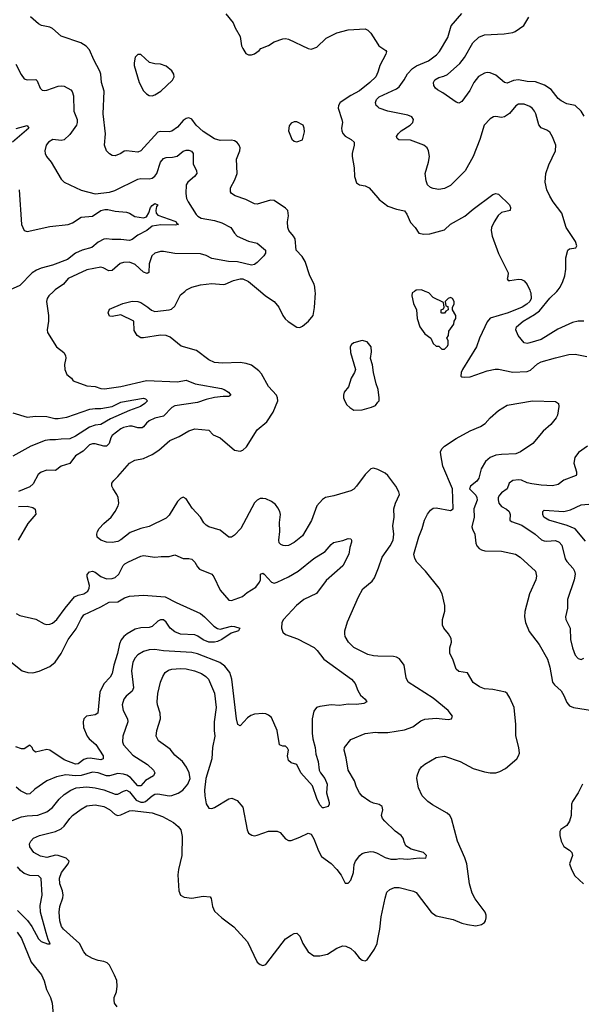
# Model space of a CAD drawing. Header units: inches. Extents: x 1449094 to 1618372, y 389908 to 534307.
# Tile 37 of 256: x 1477478 to 1481432, y 424981 to 431913. Entities that reach past the tile are written whole.
import ezdxf

# ---------------------------------------------------------------- set-up
doc = ezdxf.new("R2010")
doc.units = ezdxf.units.IN
doc.header["$MEASUREMENT"] = 0
for name, color, linetype in [('B4472', 7, 'Continuous'), ('B4473', 7, 'Continuous'), ('B4482', 7, 'Continuous'), ('B4483', 7, 'Continuous')]:
    doc.layers.add(name, color=color, linetype=linetype)

msp = doc.modelspace()

# ---------------------------------------------------------------- linework, layer by layer
at = {"layer": 'B4472', "color": 5}
for points, elevation in [([(1477715, 430000), (1477683.5, 429970), (1477671.3, 429950), (1477667.1, 429930), (1477680.2, 429830), (1477679.7, 429790), (1477670.3, 429730), (1477674.6, 429710), (1477737.1, 429610), (1477788, 429570), (1477800.5, 429550), (1477803.8, 429530), (1477794.4, 429485.6), (1477795.8, 429450), (1477810, 429416), (1477842, 429390), (1477854, 429370), (1477950, 429336), (1478010, 429330.8), (1478050, 429316), (1478074.8, 429314.8), (1478190, 429331.4), (1478370, 429373.6), (1478590, 429364.6), (1478650, 429374.6), (1478712.4, 429350), (1478897.7, 429317.7), (1478918.4, 429310), (1478948.4, 429290), (1478964, 429270), (1478950, 429259.5), (1478910, 429261), (1478850, 429253.2), (1478790, 429239.3), (1478730, 429217.7), (1478570, 429194.1), (1478550, 429181.8), (1478490, 429121.8), (1478430, 429106.8), (1478390.3, 429090), (1478370, 429072.7), (1478350, 429045.6), (1478339.2, 429040.8), (1478310, 429040.2), (1478270, 429051.6), (1478250, 429051.6), (1478210, 429042), (1478190, 429032.1), (1478130, 428986.4), (1478119.8, 428970), (1478107.1, 428930), (1478090.3, 428910), (1478070, 428911.2), (1478010, 428927.9), (1477990, 428927.5), (1477970, 428920.3), (1477925, 428875), (1477870, 428841.7), (1477830, 428789.7), (1477770, 428769.8), (1477730, 428739.6), (1477670, 428741.1), (1477630, 428727.8), (1477608.4, 428710), (1477573.5, 428646.5), (1477550, 428625.1), (1477470, 428591.5)], 640), ([(1480000, 428746.5), (1479970, 428754.6), (1479950, 428750.3), (1479910, 428712), (1479850, 428628.8), (1479830, 428607.8), (1479810, 428597.3), (1479690, 428560.2), (1479630.7, 428549.3), (1479610, 428536.2), (1479570.5, 428489.5), (1479533.2, 428386.8), (1479470, 428278.4), (1479410, 428232.2), (1479370, 428212.4), (1479350, 428208.4), (1479332.3, 428212.3), (1479317.5, 428217.5), (1479306, 428230), (1479302, 428250), (1479310.2, 428310), (1479306.1, 428373.9), (1479313.1, 428430), (1479310.2, 428450.2), (1479296.2, 428476.2), (1479279, 428499), (1479250, 428522), (1479210, 428540.7), (1479190, 428542.8), (1479170, 428542.8), (1479150, 428530.8), (1479130, 428510.7), (1479034.8, 428330), (1478990, 428283.1), (1478970, 428270.4), (1478950, 428270.4), (1478890, 428320.3), (1478810, 428342.8), (1478790, 428353.7), (1478773.7, 428370), (1478750, 428410.4), (1478693.1, 428473.1), (1478650, 428539.5), (1478630, 428551.7), (1478610, 428543.1), (1478590, 428522), (1478530, 428424.9), (1478510, 428404.2), (1478390, 428345.8), (1478330, 428330.2), (1478256.9, 428303.1), (1478190, 428250.3), (1478170, 428240.3), (1478130, 428231.8), (1478090, 428235.8), (1478048.8, 428248.8), (1478024, 428270), (1478020.5, 428290), (1478026, 428310), (1478038.4, 428330), (1478070, 428366), (1478121.3, 428410), (1478150.2, 428449.8), (1478170.3, 428490), (1478174.9, 428510), (1478170.4, 428550), (1478162.4, 428570), (1478135.5, 428610), (1478127.7, 428630), (1478127.3, 428650), (1478140.5, 428670), (1478170, 428697), (1478250.7, 428790), (1478289.1, 428810.9), (1478350, 428824.2), (1478410, 428853), (1478457, 428883), (1478534.9, 428950), (1478600.4, 428979.6), (1478670, 429019.7), (1478710, 429032.2), (1478810, 429024), (1478839, 428990), (1478890, 428969.6), (1478990, 428883.5), (1479030, 428875.8), (1479050, 428882.4), (1479075.1, 428904.9), (1479150, 429024.5), (1479217.1, 429082.9), (1479263.7, 429150), (1479294.3, 429230), (1479293.7, 429250), (1479284.9, 429270), (1479230.2, 429330.2), (1479180.6, 429420.6), (1479161.5, 429441.5), (1479110, 429481.1), (1479073, 429493), (1479030, 429499.5), (1478906, 429494), (1478850, 429499.5), (1478810, 429517.6), (1478723, 429583), (1478614.6, 429614.6), (1478537.3, 429677.3), (1478510, 429690.3), (1478470, 429692.9), (1478350, 429672.7), (1478330, 429674), (1478306, 429690), (1478284.5, 429724.5), (1478281, 429790), (1478190, 429834), (1478130, 429824), (1478110, 429826.8), (1478100.7, 429850), (1478110, 429875.3), (1478205.2, 429914.8), (1478270, 429932.3), (1478310, 429929.6), (1478330, 429921.6), (1478380.9, 429890), (1478407, 429867), (1478430, 429859.3), (1478530, 429869.5), (1478545.8, 429874.2), (1478570, 429897.2), (1478610, 429976), (1478640.4, 430000)], 660), ([(1479173.4, 430000), (1479209.4, 429969.4), (1479270, 429928.8), (1479303.5, 429890), (1479330, 429831.5), (1479347, 429807), (1479368.1, 429788.1), (1479430, 429747.6), (1479450, 429746.2), (1479470, 429755.4), (1479512.4, 429790), (1479543.7, 429830), (1479553.8, 429886.2), (1479560.3, 429990), (1479559.2, 430000)], 660), ([(1480000, 429317), (1479987.3, 429350), (1479969.6, 429430), (1479962.9, 429482.9), (1479946.8, 429526.8), (1479954.5, 429574.5), (1479953.2, 429610), (1479924, 429644), (1479890, 429654), (1479830, 429637.2), (1479813.7, 429626.3), (1479804, 429610), (1479806.8, 429570), (1479842, 429450), (1479835.5, 429430), (1479812.4, 429390), (1479792.4, 429327.6), (1479762, 429290), (1479757.3, 429270), (1479758.8, 429250), (1479767.1, 429227.1), (1479782, 429202), (1479802, 429182), (1479830, 429164.7), (1479890, 429166), (1479955.5, 429184.5), (1479982, 429198), (1480000, 429219.3)], 680), ([(1477430, 429144.7), (1477530, 429115.3), (1477590, 429121.6), (1477670, 429119.1), (1477726.2, 429106.2), (1477750, 429105.7), (1477810, 429114.4), (1477971.3, 429171.3), (1478010, 429176.8), (1478050, 429175.7), (1478130, 429190.9), (1478190, 429219.8), (1478227.5, 429227.5), (1478348.8, 429248.8), (1478363.9, 429243.9), (1478377.1, 429230), (1478358, 429210), (1478328.4, 429190), (1478250, 429162.1), (1478116.5, 429103.5), (1478050, 429062.6), (1478010, 429058.9), (1477970, 429045.1), (1477870, 428980.7), (1477830, 428961.4), (1477770, 428960.4), (1477730, 428954.2), (1477690, 428955.8), (1477657.7, 428950), (1477556.5, 428910), (1477430, 428841.1)], 620), ([(1477470, 428485.5), (1477530, 428487.7), (1477570, 428478.8), (1477586.4, 428466.4), (1477590.9, 428430.9), (1477534.9, 428365.1), (1477467.2, 428250)], 640), ([(1477453.2, 427733.2), (1477478, 427718), (1477592.6, 427692.6), (1477650, 427658.7), (1477670, 427654.6), (1477690, 427657.4), (1477710, 427665.5), (1477740.4, 427690), (1477797.6, 427770), (1477864, 427850), (1477890, 427862.7), (1477930, 427871), (1477957.8, 427890), (1477967.3, 427910), (1477969.9, 427930), (1477953, 427990), (1477952.7, 428007.3), (1477970, 428026), (1477990, 428031.7), (1478010, 428024.5), (1478050, 427992.6), (1478090, 427976.8), (1478130, 427978.4), (1478150, 427986.4), (1478176.8, 428010), (1478207.2, 428070), (1478218.7, 428081.3), (1478243, 428097), (1478330, 428137.1), (1478350, 428141.6), (1478430, 428128.3), (1478474.4, 428134.4), (1478530, 428134.4), (1478570, 428145.3), (1478630, 428120.8), (1478670, 428120.9), (1478690, 428115.3), (1478710, 428094.9), (1478730, 428060.5), (1478745, 428045), (1478830.4, 428010), (1478845.5, 427990), (1478890, 427896.3), (1478950, 427826.8), (1478970, 427824), (1479047.5, 427852.5), (1479080.5, 427879.5), (1479141.4, 427918.6), (1479167.3, 427952.7), (1479173.3, 427970), (1479173.2, 428010), (1479190, 428015.6), (1479199.3, 428010), (1479250, 427952.9), (1479270, 427947.1), (1479290, 427952.8), (1479371.2, 427990), (1479438, 428030), (1479550, 428118.8), (1479629.7, 428170), (1479670, 428219.5), (1479687.9, 428232.1), (1479754.1, 428245.9), (1479790, 428261.6), (1479810, 428258.8), (1479814.4, 428250), (1479813.7, 428233.7), (1479802.2, 428197.8), (1479795.2, 428150), (1479752.4, 428067.6), (1479636.2, 427963.8), (1479567.7, 427872.3), (1479479, 427830), (1479426.3, 427790), (1479336.1, 427690), (1479324.7, 427670), (1479320.1, 427630), (1479330, 427601.7), (1479350, 427583.8), (1479434.7, 427554.7), (1479552.1, 427492.1), (1479572.6, 427472.6), (1479619, 427410), (1479813.4, 427270), (1479839.9, 427239.9), (1479859.1, 427190), (1479877.6, 427157.6), (1479910.7, 427130), (1479922.8, 427110), (1479901.6, 427098.4), (1479850, 427091.5), (1479790, 427094.3), (1479730, 427084.4), (1479670, 427089.7), (1479590, 427078), (1479568, 427072), (1479550, 427046), (1479538, 426990), (1479536.2, 426890), (1479540.7, 426850), (1479558, 426790), (1479562.8, 426742.9), (1479578.5, 426690), (1479587.1, 426630), (1479596.5, 426610), (1479626.9, 426570), (1479643.2, 426530), (1479637, 426470), (1479657.1, 426402.9), (1479658, 426390), (1479650, 426374), (1479616.1, 426363.9), (1479610, 426363.6), (1479590, 426385.6), (1479570, 426429.6), (1479539.8, 426519.8), (1479456.5, 426610), (1479430, 426669.5), (1479390, 426680.4), (1479370, 426698.4), (1479364.1, 426730), (1479369.7, 426770), (1479364.6, 426784.6), (1479350, 426799.7), (1479330, 426799.7), (1479308, 426808), (1479289.9, 426910), (1479250, 426999.3), (1479230, 427017.7), (1479210, 427025.7), (1479190, 427028.2), (1479130, 427023.5), (1479105.5, 427014.5), (1479082, 426998), (1479030, 426942.9), (1479014, 426950), (1479004, 426990), (1478972.5, 427270), (1478957.5, 427317.5), (1478921.4, 427361.4), (1478886.5, 427386.5), (1478730, 427448.7), (1478690, 427458.4), (1478490.1, 427469.9), (1478430, 427478.5), (1478390, 427476.8), (1478350, 427464.4), (1478310, 427442), (1478290, 427421.3), (1478273.6, 427390), (1478265.6, 427330), (1478278.4, 427210), (1478270, 427186.6), (1478227.4, 427150), (1478211.5, 427130), (1478200.2, 427090), (1478206.7, 427050), (1478236, 426990), (1478239, 426970), (1478204.7, 426870), (1478200.8, 426830), (1478208.6, 426808.6), (1478274.2, 426734.2), (1478376.9, 426670), (1478420.3, 426630), (1478430.2, 426610.2), (1478420.3, 426590), (1478363.6, 426556.4), (1478330, 426519.1), (1478310, 426520.2), (1478257.3, 426577.3), (1478233.4, 426593.4), (1478210, 426601.7), (1478170, 426605.9), (1478110, 426589.3), (1478090, 426588.8), (1478030, 426611.3), (1477990, 426615.5), (1477910, 426592.7), (1477870, 426590.9), (1477802.3, 426597.7), (1477736.8, 426583.2), (1477670, 426554.5), (1477584, 426496), (1477550, 426463.5), (1477530, 426460.4), (1477484.4, 426484.4), (1477452.6, 426510)], 640), ([(1480000, 427433.3), (1479970, 427434.6), (1479930, 427443.1), (1479830, 427492.4), (1479792.4, 427530), (1479770.4, 427570), (1479766, 427590), (1479768.2, 427610), (1479785.9, 427674.1), (1479863.1, 427850), (1479894.5, 427905.5), (1479959.4, 427960.6), (1479975.6, 427984.4), (1480000, 428042.3)], 660), ([(1477391.5, 427411.5), (1477495.3, 427330), (1477536.2, 427316.2), (1477570, 427315.3), (1477614.5, 427325.5), (1477690, 427360.6), (1477727.2, 427390), (1477769.2, 427450), (1477819.1, 427550), (1477874.7, 427625.3), (1477910, 427694.2), (1477930, 427722.9), (1478050, 427779.4), (1478107.7, 427812.3), (1478170, 427815.5), (1478216.6, 427843.3), (1478250, 427855.5), (1478350, 427861.2), (1478502.8, 427850), (1478579.1, 427810), (1478750, 427733.1), (1478779.7, 427710), (1478843.8, 427643.8), (1478870, 427626.3), (1478890, 427621.8), (1478970, 427643.1), (1478990, 427641.7), (1479027.3, 427630), (1479018.8, 427610), (1478966, 427594), (1478900.3, 427550), (1478870, 427535.9), (1478849.8, 427529.8), (1478810, 427531), (1478770, 427546.8), (1478732.9, 427572.9), (1478710, 427582.2), (1478610, 427588.2), (1478570, 427602.9), (1478536.8, 427630), (1478510, 427672.1), (1478490, 427687.4), (1478470, 427688.6), (1478450, 427678), (1478410, 427641.6), (1478390, 427633.8), (1478330, 427631.7), (1478290, 427621.6), (1478234.7, 427590), (1478210.2, 427570), (1478192.6, 427547.4), (1478181.3, 427518.7), (1478167.2, 427450), (1478140.1, 427370), (1478130, 427309.5), (1478116.1, 427283.9), (1478070, 427237.2), (1478041.4, 427178.6), (1478028.1, 427031.9), (1478010, 427018.5), (1477948.2, 427010), (1477930, 426991.8), (1477924.4, 426970), (1477927.2, 426930), (1477952.4, 426870), (1477967.7, 426850), (1478013.2, 426810), (1478065.5, 426730), (1478066.7, 426710), (1478050, 426701.6), (1477974.6, 426714.6), (1477950, 426712.4), (1477930, 426704.2), (1477890, 426674.8), (1477870, 426671.6), (1477790, 426702.1), (1477690, 426769.8), (1477670, 426774.8), (1477590, 426756.9), (1477572, 426770), (1477565.2, 426790), (1477550, 426805.2), (1477510, 426779.7), (1477490, 426780.9), (1477450, 426795)], 620), ([(1477424.4, 426275.6), (1477490, 426301), (1477530, 426308.3), (1477606.6, 426313.4), (1477670, 426336.8), (1477710, 426366.2), (1477755.4, 426424.6), (1477790, 426457.8), (1477838.3, 426490), (1477875.7, 426504.3), (1477950, 426511.4), (1478010, 426506.1), (1478069.4, 426490.6), (1478150, 426461.3), (1478170, 426459.8), (1478210, 426482.2), (1478230, 426488), (1478250, 426477.8), (1478298.8, 426418.8), (1478330, 426403.6), (1478350, 426404.2), (1478364, 426410), (1478410, 426449.8), (1478430, 426459.8), (1478450, 426462.3), (1478529.9, 426449.9), (1478550, 426450.7), (1478592.9, 426467.1), (1478625.7, 426490), (1478661.1, 426530), (1478678, 426570), (1478670.3, 426610), (1478653.1, 426650), (1478624.9, 426690), (1478570, 426734.9), (1478537.4, 426777.4), (1478455.2, 426835.2), (1478439.6, 426870), (1478443.2, 426910), (1478470.3, 426990), (1478466.4, 427030), (1478448.3, 427090), (1478446.4, 427110), (1478451.3, 427170), (1478469.2, 427250), (1478485.2, 427290), (1478502.3, 427317.7), (1478525.7, 427334.2), (1478550, 427341.8), (1478610, 427345.2), (1478650, 427342.4), (1478709.9, 427329.9), (1478758, 427310), (1478788.4, 427290), (1478807.6, 427270), (1478850, 427172.3), (1478861.9, 427070), (1478847.6, 426970), (1478847, 426910), (1478851.8, 426870), (1478835.3, 426790), (1478829.7, 426710), (1478789.6, 426570), (1478778.9, 426490), (1478780.5, 426450), (1478791.5, 426391.5), (1478810, 426361.2), (1478830, 426359.5), (1478850, 426367), (1478950, 426427.6), (1478971.5, 426431.5), (1479010, 426416), (1479049.5, 426369.5), (1479078.7, 426210), (1479090, 426187), (1479111.3, 426171.3), (1479130, 426168.2), (1479150, 426171.3), (1479230, 426200.5), (1479290, 426200.7), (1479311.3, 426191.3), (1479350, 426146), (1479370, 426135.1), (1479390, 426135.1), (1479450, 426157.6), (1479510, 426187.3), (1479522.4, 426182.4), (1479530, 426178), (1479550, 426146.6), (1479582, 426062), (1479603, 426023), (1479670, 425972.6), (1479710, 425931.1), (1479741.5, 425890), (1479770, 425835.1), (1479790, 425834), (1479810, 425855.1), (1479828.9, 425910), (1479833.7, 425966.3), (1479841.6, 425990), (1479871.7, 426028.3), (1479890, 426042), (1479910, 426049.6), (1479950, 426056.2), (1479970, 426054.5), (1479990, 426047.8), (1480000, 426042.2)], 660), ([(1480000, 426391.1), (1479970, 426397.8), (1479943.8, 426410), (1479890, 426447.4), (1479870.3, 426470), (1479850.3, 426510), (1479835.1, 426555.1), (1479790.4, 426630), (1479776.1, 426716.1), (1479762, 426770), (1479764, 426790), (1479810, 426846), (1479910, 426887.6), (1479983.8, 426896.2), (1480000, 426896)], 660), ([(1478164.1, 424964.1), (1478146, 424990), (1478142, 425010), (1478144.1, 425030), (1478160.2, 425070), (1478165, 425110), (1478161.3, 425150), (1478146.6, 425186.6), (1478110, 425256.3), (1478094.4, 425274.4), (1478070, 425283.6), (1478030, 425290.3), (1477990, 425304.9), (1477948.1, 425328.1), (1477930.3, 425350), (1477898.5, 425410), (1477786.8, 425510), (1477773.2, 425530), (1477759.8, 425570), (1477755, 425630), (1477760.9, 425670), (1477782.8, 425730), (1477784.1, 425750), (1477779.4, 425779.4), (1477760.2, 425830), (1477759.4, 425870), (1477772.4, 425910), (1477819, 425970), (1477825.7, 425990), (1477804.9, 426010), (1477750, 426029.5), (1477730, 426030.9), (1477670, 426015.1), (1477623.8, 426023.8), (1477578, 426050), (1477549, 426090), (1477547.9, 426110), (1477555.3, 426130), (1477574.4, 426150), (1477616.3, 426170), (1477730, 426198.2), (1477770, 426215.9), (1477790, 426234.6), (1477830, 426289.8), (1477850.1, 426309.9), (1477910, 426356.2), (1477950, 426379), (1478010, 426385.2), (1478070, 426373.2), (1478110, 426352), (1478150, 426318.2), (1478170, 426310.6), (1478190, 426315.2), (1478250, 426342.5), (1478270, 426345.2), (1478410, 426328.5), (1478482.9, 426302.9), (1478560.3, 426260.3), (1478593.4, 426233.4), (1478612.1, 426210), (1478622.6, 426162.6), (1478619.5, 426030), (1478595.6, 425930), (1478592, 425892), (1478599.5, 425779.5), (1478609.7, 425749.7), (1478636.2, 425736.2), (1478689.7, 425729.7), (1478770, 425743.5), (1478818.3, 425738.3), (1478825.6, 425725.6), (1478834.3, 425670), (1478850, 425636.2), (1478901.6, 425590), (1478985.6, 425525.6), (1479082.3, 425422.3), (1479150, 425279), (1479170, 425261.2), (1479190, 425254), (1479210, 425261.2), (1479218.8, 425270), (1479350, 425441.2), (1479390, 425469.2), (1479410, 425479), (1479430, 425482), (1479450, 425462), (1479471.5, 425410), (1479509.7, 425350), (1479550, 425322), (1479590, 425322.7), (1479646.2, 425333.8), (1479710, 425376.8), (1479752.9, 425392.9), (1479775.3, 425390), (1479810, 425374), (1479835.6, 425350), (1479867.6, 425307.6), (1479890, 425291.6), (1479910, 425287.3), (1479925.1, 425294.9), (1479976.5, 425370), (1479994.3, 425410), (1480000, 425439.4)], 680), ([(1477462.1, 425642.1), (1477531.9, 425571.9), (1477562.4, 425530), (1477610, 425442.4), (1477630, 425422.4), (1477674, 425406), (1477693.4, 425406.6), (1477678, 425438), (1477663.7, 425483.7), (1477624.7, 425630), (1477623.3, 425676.7), (1477636, 425750), (1477628.1, 425868.1), (1477610, 425884.7), (1477550, 425889), (1477510, 425903.3), (1477483.3, 425923.3), (1477462, 425950)], 660), ([(1477460.8, 425490), (1477490, 425443.5), (1477558, 425278), (1477630.8, 425190), (1477650, 425146.6), (1477665.7, 425085.7), (1477694, 425030), (1477706.3, 424990), (1477727.1, 424747.1)], 680)]:
    msp.add_lwpolyline(points, dxfattribs=dict(at, elevation=elevation))
at = {"layer": 'B4473', "color": 5}
for points, elevation in [([(1479559.2, 430000), (1479555.8, 430030), (1479550.4, 430050), (1479520.3, 430110), (1479486.9, 430210), (1479465.8, 430245.8), (1479425.2, 430290), (1479416.5, 430370), (1479406, 430390), (1479372.8, 430430), (1479364.7, 430450), (1479364.4, 430490), (1479371.4, 430531.4), (1479366.7, 430570), (1479350, 430586.7), (1479270, 430640.5), (1479243.4, 430643.4), (1479150, 430613.7), (1479130, 430617), (1479070, 430646.7), (1478994, 430674), (1478968.4, 430688.4), (1478961.6, 430701.6), (1478963, 430730), (1478993.3, 430786.7), (1479009.1, 430830), (1479004.7, 430930), (1479028.7, 430990), (1479030.3, 431010), (1479024.2, 431030), (1479008.3, 431048.3), (1478990, 431059.1), (1478970, 431063.9), (1478890, 431062.8), (1478850, 431074.4), (1478770, 431125.2), (1478719.7, 431170), (1478690, 431213.4), (1478670, 431222.8), (1478650, 431217.5), (1478630, 431202.3), (1478590, 431155.5), (1478550, 431127.8), (1478530, 431124), (1478470, 431126.9), (1478450, 431120.9), (1478330, 430990.4), (1478310, 430980.8), (1478229.6, 430990.4), (1478213.4, 430986.6), (1478189, 430970), (1478150, 430955.5), (1478130, 430957.1), (1478110, 430968), (1478088, 430990), (1478074.9, 431030), (1478082.4, 431110), (1478064.9, 431250), (1478073, 431410), (1478053, 431470), (1478048.6, 431530), (1478042.7, 431550), (1477999.1, 431630), (1477970, 431700.7), (1477946, 431726), (1477908.9, 431748.9), (1477770, 431796.4), (1477710, 431850.3), (1477690, 431860.3), (1477631.8, 431871.8), (1477610, 431884.9), (1477553.1, 431933.1)], 660), ([(1478930, 431955.3), (1478981.2, 431890), (1478994.5, 431854.5), (1479030, 431795.3), (1479040.7, 431730), (1479049.5, 431710), (1479070, 431676), (1479090, 431665.2), (1479110, 431665.2), (1479130, 431673.3), (1479163.4, 431696.6), (1479174.8, 431710), (1479230, 431731.6), (1479270, 431756.2), (1479330, 431778.7), (1479350, 431781.3), (1479370, 431776.3), (1479510, 431709.7), (1479530, 431705.7), (1479570, 431719.7), (1479636.3, 431783.7), (1479710, 431819.8), (1479790, 431841.3), (1479909.5, 431849.5), (1479930, 431839.5), (1479950, 431818), (1480000, 431741.6)], 660), ([(1477450, 431600.5), (1477487.6, 431527.6), (1477510, 431497.6), (1477530, 431488.8), (1477591.7, 431491.7), (1477601.7, 431481.7), (1477621.3, 431430), (1477637, 431417), (1477650, 431414), (1477670, 431417.4), (1477750, 431445.2), (1477770, 431447.3), (1477790, 431444.4), (1477838.8, 431418.8), (1477848.1, 431408.1), (1477856.4, 431376.4), (1477858.3, 431270), (1477882.8, 431210), (1477883.5, 431190), (1477877.5, 431170), (1477830, 431104.7), (1477791.9, 431068.1), (1477770, 431063.5), (1477710.3, 431069.7), (1477681.3, 431050), (1477665.3, 431030), (1477654, 430990), (1477656.4, 430970), (1477666, 430950), (1477700.5, 430910), (1477771, 430790), (1477791.3, 430770), (1477910, 430712.2), (1478010, 430687.5), (1478110, 430699.7), (1478147.3, 430710), (1478310, 430791.2), (1478330, 430795.2), (1478390, 430793), (1478410, 430797.6), (1478430, 430811.6), (1478443.1, 430830), (1478470, 430908.8), (1478490, 430934.9), (1478510, 430943.9), (1478554.9, 430945.1), (1478587.3, 430952.7), (1478630, 430986.4), (1478650, 430994.2), (1478670, 430995.4), (1478687.8, 430987.8), (1478698.2, 430970), (1478699.3, 430899.3), (1478723.8, 430850), (1478724.5, 430830), (1478709.2, 430810), (1478662.4, 430770), (1478650.2, 430750), (1478646.7, 430690), (1478653.2, 430653.2), (1478663.6, 430630), (1478721.6, 430541.6), (1478731.8, 430530), (1478756.2, 430516.2), (1478850, 430499.8), (1478902.1, 430482.1), (1478964.2, 430450), (1478990.3, 430410), (1479010, 430388.9), (1479090, 430353.4), (1479150, 430340.2), (1479209.2, 430290), (1479208.8, 430270), (1479196.9, 430250), (1479150, 430202.7), (1479130, 430189.2), (1479110, 430185.1), (1479012.3, 430207.7), (1478948.8, 430211.2), (1478831.3, 430231.3), (1478790, 430252.1), (1478750, 430265.7), (1478570, 430267), (1478490, 430281.7), (1478470, 430280.5), (1478430.3, 430269.7), (1478408.9, 430250), (1478390, 430194), (1478387, 430133), (1478374.8, 430125.2), (1478350, 430135.8), (1478290, 430189.8), (1478250, 430205.1), (1478210, 430203.5), (1478184.3, 430195.7), (1478130, 430147.6), (1478106, 430146), (1478066.6, 430166.6), (1478049.7, 430169.7), (1477950, 430151.7), (1477819.1, 430090), (1477786, 430050), (1477727.8, 430012.2), (1477715, 430000)], 640), ([(1480000, 431543.5), (1479984.7, 431510), (1479944, 431470), (1479870, 431411.2), (1479810, 431379.3), (1479735.1, 431330), (1479721.7, 431310), (1479719.7, 431290), (1479747.2, 431210), (1479749.7, 431190), (1479744.7, 431150), (1479746, 431130), (1479752.9, 431112.9), (1479770, 431093.3), (1479812.7, 431070), (1479831.8, 431050), (1479833.6, 431030), (1479818.5, 430970), (1479818.7, 430950), (1479831.8, 430870), (1479835.1, 430810), (1479850, 430763.6), (1479870, 430749.7), (1479910, 430743), (1479939.5, 430730), (1480000, 430659.1)], 660), ([(1480000, 431298.8), (1479987.8, 431310), (1479983.5, 431330), (1479990, 431350.3), (1480000, 431360.2)], 640), ([(1477452.2, 431147.8), (1477530, 431167.7), (1477542.4, 431150), (1477426.7, 431050)], 620), ([(1477474, 430714), (1477491.3, 430470), (1477510, 430427.7), (1477530, 430422.3), (1477690, 430457.5), (1477819.5, 430470), (1477850, 430484), (1477910, 430522.5), (1477990, 430529.5), (1478050, 430569.1), (1478077, 430577), (1478097.5, 430577.5), (1478150, 430565.5), (1478230, 430556.9), (1478251, 430551), (1478287.5, 430527.5), (1478350, 430517.1), (1478370, 430524), (1478386.6, 430553.4), (1478399.7, 430590), (1478410, 430606), (1478430, 430618), (1478450.3, 430610.3), (1478441.1, 430598.9), (1478436.1, 430570), (1478438.3, 430550), (1478450, 430536.5), (1478570, 430495), (1478579.5, 430490), (1478582, 430482), (1478595.5, 430470), (1478574.3, 430465.7), (1478472.3, 430467.7), (1478410, 430459.2), (1478372.4, 430430), (1478310, 430396.2), (1478270, 430365.6), (1478250, 430357.9), (1478190, 430365.3), (1478130, 430364.4), (1478090, 430371.3), (1478070, 430368.8), (1478030, 430345.6), (1477984.9, 430310), (1477917.1, 430290), (1477870, 430268.2), (1477814.9, 430225.1), (1477710, 430184.8), (1477630, 430164.2), (1477597.2, 430150), (1477566.2, 430130), (1477478.6, 430041.4), (1477410, 430011.1)], 620), ([(1478640.4, 430000), (1478653, 430010), (1478690.2, 430029.8), (1478750, 430045.3), (1478830, 430056.8), (1478910, 430047.9), (1478924.7, 430050), (1478982.6, 430077.4), (1479030, 430088.7), (1479050, 430087.7), (1479090, 430070.8), (1479173.4, 430000)], 660)]:
    msp.add_lwpolyline(points, dxfattribs=dict(at, elevation=elevation))
at = {"layer": 'B4473', "color": 5, "elevation": 680}
for points in [[(1478330, 431668.7), (1478310, 431668), (1478291.1, 431648.9), (1478282.8, 431610), (1478284, 431590), (1478319.1, 431470), (1478350, 431411), (1478370, 431390.8), (1478390, 431378.8), (1478410, 431377.3), (1478430, 431384), (1478472.7, 431410), (1478553.4, 431486.6), (1478566, 431510), (1478562.7, 431530), (1478550, 431552.3), (1478510, 431586), (1478470, 431599.3), (1478430, 431602), (1478391.5, 431611.5)], [(1479430, 431192.7), (1479410, 431192.7), (1479390, 431185.2), (1479375.2, 431164.8), (1479370.6, 431130), (1479393, 431073), (1479410, 431058.8), (1479430, 431054), (1479470, 431066), (1479483.7, 431123.7), (1479480.9, 431150), (1479472.7, 431170)]]:
    msp.add_lwpolyline(points, close=True, dxfattribs=at)
at = {"layer": 'B4482', "color": 5}
for points, elevation in [([(1480256.5, 430000), (1480241, 429990), (1480238, 429970), (1480250, 429914), (1480271.1, 429871.1), (1480277.3, 429810), (1480296.3, 429750), (1480330, 429701), (1480372, 429670), (1480390, 429634), (1480410, 429614), (1480430, 429614), (1480450, 429594), (1480470, 429594), (1480490, 429614), (1480494.6, 429625.4), (1480494.6, 429654.6), (1480486, 429670), (1480498, 429690), (1480500.4, 429719.6), (1480535.3, 429770), (1480538, 429790), (1480548, 429810), (1480548, 429830), (1480526, 429870), (1480526, 429890), (1480538, 429910), (1480538, 429930), (1480526, 429950), (1480510, 429958), (1480494, 429950), (1480474, 429930), (1480478, 429898), (1480492.7, 429892.7), (1480494, 429870), (1480478, 429862), (1480470, 429846), (1480450, 429846), (1480446, 429850), (1480446, 429870), (1480462, 429878), (1480466, 429890), (1480462, 429922), (1480390, 429958), (1480358, 429990), (1480332, 430000)], 680), ([(1481073.1, 430000), (1481076.5, 429990), (1481079.3, 429950), (1481070, 429928.1), (1481049.6, 429910), (1481015.8, 429890), (1480916, 429850), (1480790, 429812.7), (1480770, 429786.3), (1480752.1, 429750), (1480715.4, 429670), (1480694.5, 429610), (1480595.1, 429450), (1480585.6, 429430), (1480584.5, 429404.5), (1480590, 429399), (1480610, 429396), (1480650, 429398.4), (1480770, 429441.7), (1480826.1, 429453.8), (1480850, 429453.2), (1480950, 429431.5), (1481050, 429436.1), (1481074.3, 429445.7), (1481124.2, 429490), (1481150, 429504.8), (1481250, 429533.3), (1481345.1, 429554.9), (1481390, 429558.8), (1481470, 429542.7)], 660), ([(1481450, 429791.4), (1481410, 429791.7), (1481370, 429781.3), (1481266.1, 429733.8), (1481150, 429661.3), (1481070, 429637.6), (1481050, 429634), (1481030, 429638), (1480987, 429690), (1480971.6, 429730), (1480976.3, 429750), (1481023.5, 429790), (1481103.2, 429836.8), (1481137.6, 429862.4), (1481210, 429951.6), (1481259.5, 430000)], 640), ([(1480000, 429219.3), (1480009, 429230), (1480009.2, 429250), (1480002.7, 429310), (1480000, 429317)], 680), ([(1480000, 425439.4), (1480013.8, 425510), (1480023.6, 425596.4), (1480050, 425728), (1480063, 425770), (1480084, 425790), (1480117.2, 425802.8), (1480150, 425803.5), (1480250, 425777.2), (1480270, 425768.2), (1480375.8, 425630), (1480410, 425603.5), (1480530, 425578.9), (1480590, 425553.5), (1480630, 425542.7), (1480690, 425534.7), (1480730, 425543), (1480750, 425558), (1480756.5, 425570), (1480762, 425590), (1480761.3, 425610), (1480754.4, 425630), (1480684, 425724), (1480663.5, 425763.5), (1480645.6, 425830), (1480626, 425970), (1480612, 426012), (1480559.6, 426130), (1480517.1, 426290), (1480505.5, 426310), (1480486.5, 426326.5), (1480384.8, 426384.8), (1480350.8, 426410), (1480311, 426450), (1480285.8, 426505.8), (1480274, 426570), (1480276.3, 426590), (1480290.6, 426630), (1480307.3, 426652.7), (1480330, 426672), (1480410, 426718), (1480470, 426729.2), (1480579, 426690), (1480670, 426640.4), (1480750, 426617.6), (1480790, 426610.9), (1480830, 426612), (1480859.3, 426620.7), (1480897.8, 426642.2), (1480978, 426710), (1480990.4, 426730), (1480995.8, 426750), (1480992.2, 426790), (1480971.8, 426871.8), (1480970.3, 426950), (1480958.2, 427070), (1480930, 427139.1), (1480910.2, 427170.2), (1480898.5, 427178.5), (1480810, 427198.4), (1480750, 427203.1), (1480715.6, 427215.6), (1480670, 427247.7), (1480630, 427314), (1480570, 427324), (1480550, 427341), (1480528.2, 427410), (1480506.7, 427450), (1480506.7, 427490), (1480518.4, 427530), (1480516, 427556), (1480498, 427590), (1480463.8, 427630), (1480455.8, 427650), (1480454, 427690), (1480470.4, 427750), (1480472.2, 427790), (1480452.2, 427870), (1480430.4, 427910), (1480335.8, 428030), (1480273.6, 428093.6), (1480259.6, 428119.6), (1480253.1, 428150), (1480288, 428272), (1480311.6, 428330), (1480329.2, 428390.8), (1480348.2, 428431.8), (1480370, 428460.7), (1480390, 428474.3), (1480410, 428476.9), (1480510, 428457.2), (1480530.5, 428469.5), (1480524.9, 428610), (1480457.7, 428770), (1480442.3, 428850), (1480441.7, 428870), (1480449.2, 428890.8), (1480469.2, 428910.8), (1480550, 428964), (1480650, 429018), (1480722.8, 429050), (1480754.8, 429070), (1480790.4, 429109.6), (1480850, 429161.2), (1480910, 429199.3), (1481089.2, 429229.2), (1481250, 429226), (1481272, 429210), (1481274.5, 429190), (1481265.6, 429130), (1481255.6, 429110), (1481216.6, 429063.4), (1481164.4, 429015.6), (1481090, 428930.4), (1481003.7, 428870), (1480970, 428856), (1480870, 428852.3), (1480830, 428846.2), (1480790, 428831.5), (1480757.3, 428802.7), (1480726.4, 428750), (1480710, 428684.9), (1480695.4, 428664.6), (1480652.7, 428630), (1480645.2, 428610), (1480690, 428564.5), (1480697.2, 428550), (1480699.2, 428530), (1480676.5, 428470), (1480678.2, 428410), (1480662.3, 428342.3), (1480665.3, 428325.3), (1480681.3, 428290), (1480688.6, 428228.6), (1480695.8, 428210), (1480711.8, 428190), (1480730, 428179.7), (1480753.8, 428173.8), (1480870, 428172.5), (1480967.6, 428150), (1481000.5, 428130), (1481109.6, 428030), (1481116.2, 427996.2), (1481112.3, 427970), (1481067.4, 427870), (1481033.9, 427746.1), (1481032.3, 427710), (1481040.3, 427670), (1481065.1, 427605.1), (1481134.4, 427514.4), (1481193.3, 427410), (1481210, 427354), (1481230, 427249.4), (1481243.6, 427230), (1481290, 427187.6), (1481310, 427154.5), (1481330, 427105.6), (1481350, 427083.5), (1481377.2, 427070), (1481510, 427049.6)], 680), ([(1481474.7, 428910), (1481413.2, 428866.8), (1481387.6, 428830), (1481378.7, 428790), (1481398.7, 428730), (1481399.3, 428710), (1481395.1, 428704.9), (1481310, 428671.8), (1481270, 428641.1), (1481230, 428631.6), (1481150, 428635.3), (1481084.7, 428644.7), (1481050, 428653.4), (1481010, 428670.9), (1480990, 428673.8), (1480950.8, 428669.2), (1480924.2, 428650), (1480909.6, 428610), (1480870, 428581.8), (1480855, 428565), (1480847.6, 428550), (1480846.6, 428533.4), (1480852.2, 428510), (1480870, 428486), (1480906.1, 428466.1), (1480923.1, 428450), (1480930.8, 428429.2), (1480929.7, 428390), (1480940.3, 428380.3), (1481014.2, 428354.2), (1481107.7, 428290), (1481152, 428252), (1481170, 428243.8), (1481190, 428242.2), (1481250, 428247.1), (1481275.9, 428235.9), (1481294.5, 428214.5), (1481318.3, 428118.3), (1481330, 428098), (1481374.7, 428050), (1481385.1, 428030), (1481388.3, 428010), (1481382, 427970), (1481334.5, 427830), (1481334.2, 427770), (1481321.7, 427710), (1481322, 427690), (1481354.8, 427630), (1481356.2, 427550), (1481369.9, 427489.9), (1481390, 427439.5), (1481410, 427416.2), (1481430, 427407.6), (1481450, 427418.4)], 660), ([(1480000, 428042.3), (1480005.2, 428054.7), (1480030.2, 428130), (1480086.7, 428210), (1480106.8, 428250), (1480111.8, 428290), (1480105.2, 428350), (1480114.3, 428410), (1480112.9, 428470), (1480124.2, 428510), (1480152.4, 428570), (1480148.4, 428590), (1480127.4, 428630), (1480070, 428704.9), (1480050, 428721.3), (1480005.1, 428745.1), (1480000, 428746.5)], 660), ([(1481462.6, 428242.6), (1481387.7, 428327.7), (1481332.3, 428352.3), (1481202.9, 428390), (1481168.7, 428410), (1481161.4, 428430), (1481160.5, 428450), (1481170, 428460.3), (1481310, 428451.4), (1481356.8, 428463.2), (1481430, 428497.2), (1481510, 428504.3)], 640), ([(1480000, 426896), (1480070, 426895.3), (1480187.1, 426912.9), (1480245.9, 426934.1), (1480302.5, 426977.5), (1480330, 426989.8), (1480410, 426996.2), (1480493.7, 426986.3), (1480518, 426990), (1480524.9, 427010), (1480494.9, 427050), (1480390, 427137.3), (1480213.4, 427250), (1480199.5, 427279.5), (1480183.8, 427370), (1480152.9, 427412.9), (1480130, 427424.9), (1480110, 427428.7), (1480000, 427433.3)], 660), ([(1481441.1, 426530), (1481409.8, 426470), (1481369.9, 426410.1), (1481362.2, 426390), (1481359.8, 426310), (1481349.7, 426270), (1481330, 426239.5), (1481287.3, 426212.7), (1481281.3, 426198.7), (1481280.4, 426170), (1481289.7, 426130), (1481310, 426091.8), (1481350, 426066.6), (1481364.5, 426050), (1481371.2, 426030), (1481349.7, 425970), (1481362.3, 425930), (1481386.5, 425886.5), (1481447.6, 425830)], 680), ([(1480000, 426042.2), (1480050, 426014.3), (1480090, 426004), (1480130, 426003.5), (1480150, 426007.8), (1480210, 426002.7), (1480290, 426013.3), (1480338, 426010), (1480342, 426030), (1480320.7, 426050), (1480234.1, 426074.1), (1480196.8, 426096.8), (1480184, 426124), (1480178.8, 426150), (1480162.8, 426170), (1480120.4, 426200.4), (1480048.5, 426270), (1480032.2, 426290), (1480024.9, 426310), (1480034.7, 426350), (1480030, 426374.4), (1480010, 426388.9), (1480000, 426391.1)], 660)]:
    msp.add_lwpolyline(points, dxfattribs=dict(at, elevation=elevation))
at = {"layer": 'B4483', "color": 5}
for points, elevation in [([(1480000, 431360.2), (1480010, 431370.2), (1480130, 431426.7), (1480150, 431441.2), (1480185.4, 431490), (1480207.3, 431532.7), (1480244, 431570), (1480272.2, 431587.8), (1480355.8, 431624.2), (1480413.7, 431666.3), (1480433.5, 431690), (1480492.6, 431787.4), (1480515.6, 431870), (1480590, 431956.5)], 640), ([(1481453.1, 431233.1), (1481430, 431269.6), (1481390, 431309.4), (1481330, 431320.4), (1481290, 431340.8), (1481270, 431357.6), (1481220.8, 431420.8), (1481172.9, 431452.9), (1481110, 431475.9), (1481050, 431478.9), (1480990, 431489.3), (1480955.2, 431484.8), (1480910, 431466.8), (1480890.6, 431470.6), (1480830, 431521.4), (1480790, 431539.5), (1480770, 431541.7), (1480750, 431537.5), (1480708, 431512), (1480674.3, 431470), (1480646.4, 431413.6), (1480590, 431338), (1480570, 431326), (1480550, 431332.7), (1480457.4, 431397.4), (1480418.8, 431418.8), (1480404.5, 431430), (1480393.6, 431450), (1480391.6, 431470), (1480401.6, 431490), (1480430, 431507), (1480464.8, 431515.2), (1480490, 431527), (1480576.1, 431603.9), (1480610, 431646.7), (1480667.5, 431750), (1480710, 431789.5), (1480750, 431806.1), (1480890, 431812.5), (1480950, 431821.8), (1480967.3, 431830), (1481026.9, 431873.1), (1481063.6, 431930)], 620), ([(1480000, 431741.6), (1480007.6, 431730), (1480055.6, 431695.6), (1480059.5, 431690), (1480056.3, 431670), (1480012.6, 431590), (1480003, 431550), (1480000, 431543.5)], 660), ([(1481259.5, 430000), (1481269.7, 430010), (1481283.1, 430030), (1481302.7, 430070), (1481315.3, 430110), (1481322.4, 430157.6), (1481323.5, 430236.5), (1481336.2, 430290), (1481350, 430300.3), (1481393.2, 430306.8), (1481399.8, 430320.2), (1481392.1, 430352.1), (1481325.3, 430450), (1481295.8, 430550), (1481235.1, 430630), (1481209.7, 430670), (1481190, 430714), (1481178, 430770), (1481182.7, 430830), (1481202.5, 430890), (1481249.8, 430990), (1481252.9, 431030), (1481230, 431089.4), (1481210, 431122), (1481190, 431136.2), (1481150, 431152.3), (1481132.7, 431172.7), (1481112.6, 431250), (1481103.5, 431270), (1481088, 431287.9), (1481070, 431301.1), (1481030, 431318.5), (1480990, 431317.2), (1480970, 431306), (1480926.3, 431253.7), (1480892, 431228), (1480870, 431223.6), (1480830, 431231.6), (1480814, 431230), (1480790, 431216), (1480748.9, 431171.1), (1480717.3, 431070), (1480671.1, 430950), (1480614.7, 430850), (1480510, 430746.6), (1480470, 430725.7), (1480430, 430718.3), (1480390, 430724), (1480370, 430731.6), (1480350, 430749.6), (1480339.4, 430779.4), (1480332.2, 430830), (1480355.9, 430910), (1480362.6, 430950), (1480357.1, 430990), (1480346.6, 431010), (1480323.7, 431030), (1480230, 431064.4), (1480148, 431068), (1480135.5, 431075.5), (1480132, 431090), (1480141.6, 431110), (1480162.9, 431130), (1480227.3, 431170), (1480246.3, 431190), (1480250.9, 431210), (1480238.7, 431230), (1480210, 431240.9), (1480070, 431268.6), (1480009.8, 431289.8), (1480000, 431298.8)], 640), ([(1480000, 430659.1), (1480010, 430647.3), (1480070, 430599.3), (1480130, 430579.5), (1480186.8, 430566.8), (1480203.6, 430543.6), (1480230, 430486), (1480262.7, 430450), (1480288.7, 430410), (1480323.2, 430403.2), (1480365.6, 430405.6), (1480470, 430433.6), (1480510, 430474.3), (1480611, 430529), (1480670, 430579.7), (1480810, 430682.7), (1480830, 430689.2), (1480850, 430684), (1480926.6, 430610), (1480933.6, 430590), (1480931.3, 430568.7), (1480870, 430554.9), (1480846.5, 430533.5), (1480817.8, 430490), (1480800.8, 430450), (1480798.2, 430430), (1480804, 430390), (1480850, 430267.8), (1480916.4, 430130), (1480915.6, 430104.4), (1480910, 430088), (1480918, 430078), (1480930, 430076.2), (1480990, 430087.1), (1481010, 430084.4), (1481030, 430073.7), (1481050, 430047.6), (1481070, 430009.4), (1481073.1, 430000)], 660), ([(1480332, 430000), (1480306, 430010), (1480270, 430008.7), (1480256.5, 430000)], 680)]:
    msp.add_lwpolyline(points, dxfattribs=dict(at, elevation=elevation))

doc.saveas('drawing.dxf')
